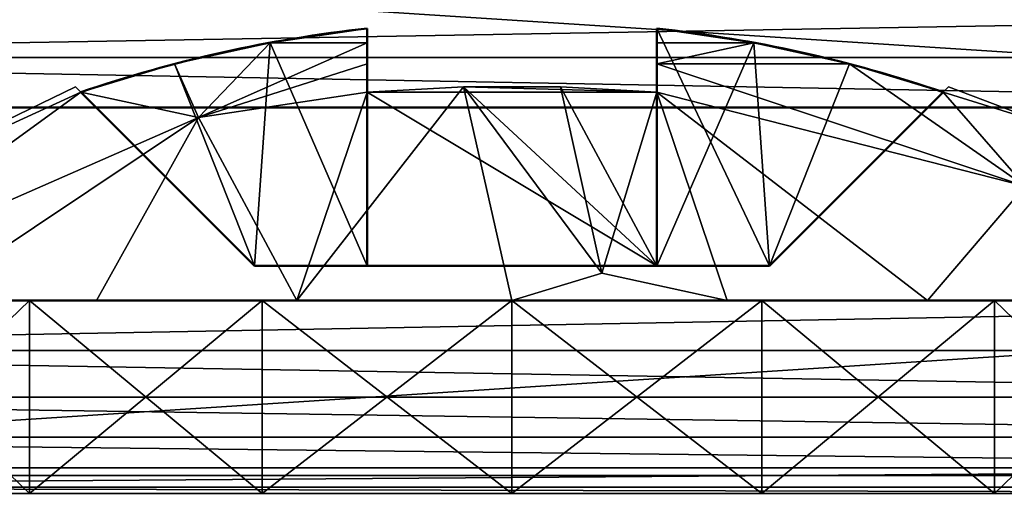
# Model space of a CAD drawing. Header units: millimetres. Extents: x 0 to 359, y -334 to 1.
# Tile 47 of 216: x 51.6 to 56.7, y -286.98 to -284.55. Entities that reach past the tile are written whole.
import ezdxf

# ---------------------------------------------------------------- set-up
doc = ezdxf.new("R2010")
doc.units = ezdxf.units.MM
doc.header["$MEASUREMENT"] = 0
doc.layers.add('0 Misc', color=7, linetype='Continuous', lineweight=35)
doc.layers.add('10 Raster Images', color=7, linetype='Continuous', lineweight=35)

msp = doc.modelspace()

# ---------------------------------------------------------------- linework, layer by layer
at = {"layer": '0 Misc', "color": 160, "linetype": 'Continuous', "lineweight": 25}
for p, q in [((53.4, -284.5912, 287.25), (53.4, -284.9209, 285.7666)), ((53.4, -284.5912, 287.25), (53.4, -284.7748, 286.2526)), ((53.4, -285.8204, 289.3339), (53.4, -284.5912, 288.75)), ((53.4, -284.9209, 290.2334), (53.4, -284.5912, 288.75)), ((53.4, -284.7748, 289.7474), (53.4, -284.5912, 288.75)), ((54.9, -284.5912, 287.25), (55.4839, -285.8204, 287.25)), ((54.9, -285.8204, 286.6661), (54.9, -284.5912, 287.25)), ((54.9, -284.9209, 285.7666), (54.9, -284.5912, 287.25)), ((54.9, -284.7748, 286.2526), (54.9, -284.5912, 287.25)), ((54.9, -284.5912, 288.75), (54.9, -284.9209, 290.2334)), ((54.9, -284.5912, 288.75), (54.9, -284.7748, 289.7474)), ((52.8979, -284.6647, 287.25), (52.8161, -285.8204, 287.25)), ((52.8161, -285.8204, 288.75), (52.8979, -284.6647, 288.75)), ((52.8979, -284.6647, 287.25), (53.4, -285.8204, 287.25)), ((53.4, -285.8204, 288.75), (52.8979, -284.6647, 288.75)), ((54.9, -285.8204, 288.75), (55.4021, -284.6647, 288.75)), ((55.4839, -285.8204, 288.75), (55.4021, -284.6647, 288.75)), ((55.4021, -284.6647, 287.25), (55.4839, -285.8204, 287.25)), ((52.4026, -284.7748, 287.25), (52.8161, -285.8204, 287.25)), ((52.8161, -285.8204, 288.75), (52.4026, -284.7748, 288.75)), ((55.4839, -285.8204, 288.75), (55.8974, -284.7748, 288.75)), ((55.8974, -284.7748, 287.25), (55.4839, -285.8204, 287.25)), ((51.9166, -284.9209, 288.75), (51.8883, -284.8925, 287.7495)), ((52.8161, -285.8204, 288.75), (51.9166, -284.9209, 287.25)), ((51.9166, -284.9209, 288.75), (51.9166, -284.9209, 287.25)), ((53.4, -285.8204, 287.25), (53.4, -284.9209, 285.7666)), ((54.9, -285.8204, 289.3339), (53.4, -284.9209, 290.2334)), ((54.9, -284.9209, 290.2334), (53.4, -284.9209, 290.2334)), ((53.4, -284.9209, 285.7666), (54.9, -285.8204, 286.6661)), ((54.9, -284.9209, 290.2334), (53.8995, -284.8925, 290.2617)), ((53.8995, -284.8925, 285.7383), (54.9, -285.8204, 286.6661)), ((54.4005, -284.8925, 285.7383), (54.9, -285.8204, 286.6661)), ((54.9, -285.8204, 288.75), (54.9, -284.9209, 290.2334)), ((55.4839, -285.8204, 287.25), (56.3834, -284.9209, 288.75)), ((56.3834, -284.9209, 287.25), (56.4117, -284.8925, 288.2505)), ((56.3834, -284.9209, 287.25), (56.3834, -284.9209, 288.75)), ((53.4, -285.8204, 287.25), (52.8161, -285.8204, 288.75)), ((54.9, -285.8204, 287.25), (52.8161, -285.8204, 288.75)), ((55.4839, -285.8204, 287.25), (52.8161, -285.8204, 288.75)), ((55.4839, -285.8204, 288.75), (52.8161, -285.8204, 288.75)), ((53.4, -285.8204, 288.75), (54.9, -285.8204, 288.75)), ((54.9, -285.8204, 288.75), (53.4, -285.8204, 289.3339)), ((53.4, -285.8204, 287.25), (54.9, -285.8204, 287.25)), ((55.4839, -285.8204, 288.75), (53.4, -285.8204, 288.75)), ((54.9, -285.8204, 286.6661), (53.4, -285.8204, 287.25)), ((53.0363, -286, 283.8434), (50.6145, -286, 284.4645)), ((51.9984, -286, 284.2733), (50.6145, -286, 284.4645)), ((51.9984, -286, 291.7267), (50.6145, -286, 291.5355)), ((55.4441, -286, 283.1704), (51.65, -286, 283.6699)), ((56.65, -286, 283.6699), (51.65, -286, 283.6699)), ((54.15, -286, 283.6968), (51.65, -286, 283.6699)), ((53.0363, -286, 283.8434), (51.65, -286, 283.6699)), ((51.9984, -286, 291.7267), (51.65, -286, 292.3301)), ((53.0363, -286, 292.1566), (51.65, -286, 292.3301)), ((54.15, -286, 292.3032), (51.65, -286, 292.3301)), ((56.65, -286, 292.3301), (51.65, -286, 292.3301)), ((55.4441, -286, 283.1704), (52.8559, -286, 283.1704)), ((56.65, -286, 292.3301), (52.8559, -286, 292.8296)), ((55.4441, -286, 292.8296), (52.8559, -286, 292.8296)), ((56.65, -286, 283.6699), (54.15, -286, 283.6968)), ((56.65, -286, 292.3301), (54.15, -286, 292.3032)), ((57.6855, -286, 284.4645), (55.2637, -286, 283.8434)), ((55.2637, -286, 283.8434), (56.65, -286, 283.6699)), ((56.65, -286, 292.3301), (55.2637, -286, 292.1566)), ((57.6855, -286, 284.4645), (56.3016, -286, 284.2733)), ((57.6855, -286, 291.5355), (56.3016, -286, 291.7267)), ((56.65, -286, 292.3301), (56.3016, -286, 291.7267))]:
    msp.add_line(p, q, dxfattribs=at).dxf.unprotected_set("ltscale", 0)
at = {"layer": '0 Misc', "color": 160, "linetype": 'Continuous', "lineweight": 50}
for p, q in [((53.4, -285.8204, 287.25), (53.4, -284.5913, 287.25)), ((53.4, -284.5913, 288.75), (53.4, -285.8204, 288.75)), ((54.9, -285.8204, 288.75), (54.9, -284.5913, 288.75)), ((54.9, -284.5913, 287.25), (54.9, -285.8204, 287.25)), ((52.8161, -285.8204, 287.25), (51.9166, -284.9209, 287.25)), ((51.9166, -284.9209, 288.75), (52.8161, -285.8204, 288.75)), ((53.4, -284.9209, 285.7666), (53.4, -285.8204, 286.6661)), ((53.4, -285.8204, 289.3339), (53.4, -284.9209, 290.2334)), ((54.9, -284.9209, 290.2334), (54.9, -285.8204, 289.3339)), ((54.9, -285.8204, 286.6661), (54.9, -284.9209, 285.7666)), ((55.4839, -285.8204, 288.75), (56.3834, -284.9209, 288.75)), ((56.3834, -284.9209, 287.25), (55.4839, -285.8204, 287.25)), ((47.1505, -285, 296.5004), (61.1505, -285, 296.4996)), ((47.1506, -285, 299.0004), (61.1506, -285, 298.9996)), ((53.4, -285.8204, 287.25), (52.8161, -285.8204, 287.25)), ((52.8161, -285.8204, 288.75), (53.4, -285.8204, 288.75)), ((52.8161, -285.8204, 288.75), (52.8161, -285.8204, 287.25)), ((53.4, -285.8204, 286.6661), (53.4, -285.8204, 287.25)), ((54.9, -285.8204, 286.6661), (53.4, -285.8204, 286.6661)), ((54.9, -285.8204, 289.3339), (53.4, -285.8204, 289.3339)), ((53.4, -285.8204, 288.75), (53.4, -285.8204, 289.3339)), ((54.9, -285.8204, 287.25), (54.9, -285.8204, 286.6661)), ((55.4839, -285.8204, 287.25), (54.9, -285.8204, 287.25)), ((54.9, -285.8204, 288.75), (55.4839, -285.8204, 288.75)), ((54.9, -285.8204, 289.3339), (54.9, -285.8204, 288.75)), ((55.4839, -285.8204, 288.75), (55.4839, -285.8204, 287.25)), ((47.1505, -286, 296.5004), (61.1505, -286, 296.4996)), ((47.1506, -286, 299.0004), (61.1506, -286, 298.9996))]:
    msp.add_line(p, q, dxfattribs=at).dxf.unprotected_set("ltscale", 0)
at = {"layer": '0 Misc', "color": 160, "linetype": 'Continuous', "lineweight": 50, "extrusion": (0, 1, 0)}
msp.add_circle((-49.15, 288, -286), 5, dxfattribs=at).dxf.unprotected_set("ltscale", 0)
at = {"layer": '0 Misc', "color": 160, "linetype": 'Continuous', "lineweight": 50, "extrusion": (0, -1, 0)}
msp.add_circle((54.15, 283.6968, 286), 4.3032, dxfattribs=at).dxf.unprotected_set("ltscale", 0)
at = {"layer": '0 Misc', "color": 160, "linetype": 'Continuous', "lineweight": 50, "extrusion": (0, 0, -1)}
for start, end in [(71.16585, 83.7763), (96.2237, 108.83415)]:
    msp.add_arc((-54.15, -291.4686, -287.25), 6.9181, start, end, dxfattribs=at).dxf.unprotected_set("ltscale", 0)
at = {"layer": '0 Misc', "color": 160, "linetype": 'Continuous', "lineweight": 50}
for start, end in [(96.2237, 108.83415), (71.16585, 83.7763)]:
    msp.add_arc((54.15, -291.4686, 288.75), 6.9181, start, end, dxfattribs=at).dxf.unprotected_set("ltscale", 0)
at = {"layer": '0 Misc', "color": 160, "linetype": 'Continuous', "lineweight": 50, "extrusion": (-1, 0, 0)}
for start, end in [(186.2237, 198.83415), (161.16585, 173.7763)]:
    msp.add_arc((291.4686, 288, -53.4), 6.9181, start, end, dxfattribs=at).dxf.unprotected_set("ltscale", 0)
at = {"layer": '0 Misc', "color": 160, "linetype": 'Continuous', "lineweight": 50, "extrusion": (1, 0, 0)}
for start, end in [(6.2237, 18.83415), (341.16585, 353.7763)]:
    msp.add_arc((-291.4686, 288, 54.9), 6.9181, start, end, dxfattribs=at).dxf.unprotected_set("ltscale", 0)
at = {"layer": '0 Misc', "color": 7, "lineweight": 25}
for points, invisible_edges in [([(347, -294.5, 13), (12, -0.5, 13), (12, -294.5, 13)], 1), ([(347, -294.5, 13), (347, -0.5, 13), (12, -0.5, 13)], 12), ([(347, -0.5, 1), (12, -294.5, 1), (12, -0.5, 1)], 1), ([(347, -0.5, 1), (347, -294.5, 1), (12, -294.5, 1)], 12), ([(347, -294.5, 332), (12, -0.5, 332), (12, -294.5, 332)], 1), ([(347, -294.5, 332), (347, -0.5, 332), (12, -0.5, 332)], 12), ([(47.1505, -286, 296.5004), (61.1505, -285, 296.4996), (61.1505, -286, 296.4996)], 1), ([(47.1505, -286, 296.5004), (47.1505, -285, 296.5004), (61.1505, -285, 296.4996)], 12), ([(47.1506, -285, 299.0004), (61.1506, -286, 298.9996), (61.1506, -285, 298.9996)], 1), ([(47.1506, -285, 299.0004), (47.1506, -286, 299.0004), (61.1506, -286, 298.9996)], 12)]:
    msp.add_3dface(points, dxfattribs=dict(at, invisible_edges=invisible_edges))
for points in [[(347, -294.5, 320), (45.5607, -280.0607, 320), (45.799, -279.75, 320)], [(347, -294.5, 320), (45.799, -279.75, 320), (64.5, -280.5, 320)], [(347, -294.5, 320), (45.25, -280.299, 320), (45.5607, -280.0607, 320)], [(347, -294.5, 320), (44.8882, -280.4489, 320), (45.25, -280.299, 320)], [(347, -294.5, 320), (44.5, -280.5, 320), (44.8882, -280.4489, 320)], [(12, -294.5, 320), (44.5, -280.5, 320), (347, -294.5, 320)], [(61.1505, -285, 296.4996), (47.1505, -285, 296.5004), (47.1505, -284.0941, 296.6196)], [(61.1505, -284.0941, 296.6189), (61.1505, -285, 296.4996), (47.1505, -284.0941, 296.6196)], [(47.1506, -284.7412, 299.0345), (61.1506, -284.5, 299.1336), (47.1506, -284.5, 299.1344)], [(47.1506, -284.7412, 299.0345), (61.1506, -284.7412, 299.0337), (61.1506, -284.5, 299.1336)], [(53.4, -284.5912, 288.75), (52.8979, -284.6647, 288.75), (53.4, -284.6647, 289.2521)], [(52.8979, -284.6647, 287.25), (53.4, -284.5912, 287.25), (53.4, -284.6647, 286.7479)], [(52.8979, -284.6647, 287.25), (53.4, -285.8204, 287.25), (53.4, -284.5912, 287.25)], [(53.4, -285.8204, 288.75), (52.8979, -284.6647, 288.75), (53.4, -284.5912, 288.75)], [(53.4, -285.8204, 287.25), (53.4, -284.9209, 285.7666), (53.4, -284.5912, 287.25)], [(53.4, -284.5912, 287.25), (53.4, -284.9209, 285.7666), (53.4, -284.7748, 286.2526)], [(53.4, -284.5912, 287.25), (53.4, -284.7748, 286.2526), (53.4, -284.6647, 286.7479)], [(53.4, -284.5912, 288.75), (53.4, -285.8204, 289.3339), (53.4, -285.8204, 288.75)], [(53.4, -285.8204, 289.3339), (53.4, -284.5912, 288.75), (53.4, -284.9209, 290.2334)], [(53.4, -284.9209, 290.2334), (53.4, -284.5912, 288.75), (53.4, -284.7748, 289.7474)], [(53.4, -284.7748, 289.7474), (53.4, -284.5912, 288.75), (53.4, -284.6647, 289.2521)], [(54.9, -284.5912, 288.75), (54.9, -284.6647, 289.2521), (55.4021, -284.6647, 288.75)], [(54.9, -284.5912, 287.25), (55.4021, -284.6647, 287.25), (54.9, -284.6647, 286.7479)], [(55.4021, -284.6647, 288.75), (54.9, -285.8204, 288.75), (54.9, -284.5912, 288.75)], [(55.4839, -285.8204, 287.25), (54.9, -284.5912, 287.25), (54.9, -285.8204, 287.25)], [(54.9, -284.5912, 287.25), (55.4839, -285.8204, 287.25), (55.4021, -284.6647, 287.25)], [(54.9, -284.5912, 287.25), (54.9, -285.8204, 286.6661), (54.9, -285.8204, 287.25)], [(54.9, -285.8204, 286.6661), (54.9, -284.5912, 287.25), (54.9, -284.9209, 285.7666)], [(54.9, -284.9209, 285.7666), (54.9, -284.5912, 287.25), (54.9, -284.7748, 286.2526)], [(54.9, -284.7748, 286.2526), (54.9, -284.5912, 287.25), (54.9, -284.6647, 286.7479)], [(54.9, -285.8204, 288.75), (54.9, -284.9209, 290.2334), (54.9, -284.5912, 288.75)], [(54.9, -284.5912, 288.75), (54.9, -284.9209, 290.2334), (54.9, -284.7748, 289.7474)], [(54.9, -284.5912, 288.75), (54.9, -284.7748, 289.7474), (54.9, -284.6647, 289.2521)], [(52.5254, -285.053, 290.1503), (52.8979, -284.6647, 288.75), (52.4026, -284.7748, 288.75)], [(52.5254, -285.053, 285.8497), (52.4026, -284.7748, 287.25), (52.8979, -284.6647, 287.25)], [(52.4026, -284.7748, 287.25), (52.8161, -285.8204, 287.25), (52.8979, -284.6647, 287.25)], [(52.8161, -285.8204, 288.75), (52.4026, -284.7748, 288.75), (52.8979, -284.6647, 288.75)], [(53.4, -284.6647, 286.7479), (53.4, -284.7748, 286.2526), (52.5254, -285.053, 285.8497)], [(53.4, -284.6647, 289.2521), (52.5254, -285.053, 290.1503), (53.4, -284.7748, 289.7474)], [(53.4, -284.6647, 289.2521), (52.8979, -284.6647, 288.75), (52.5254, -285.053, 290.1503)], [(52.5254, -285.053, 285.8497), (52.8979, -284.6647, 287.25), (53.4, -284.6647, 286.7479)], [(52.8979, -284.6647, 287.25), (52.8161, -285.8204, 287.25), (53.4, -285.8204, 287.25)], [(52.8161, -285.8204, 288.75), (52.8979, -284.6647, 288.75), (53.4, -285.8204, 288.75)], [(54.9, -284.7748, 289.7474), (55.8974, -284.7748, 288.75), (55.4021, -284.6647, 288.75)], [(54.9, -284.6647, 289.2521), (54.9, -284.7748, 289.7474), (55.4021, -284.6647, 288.75)], [(55.4021, -284.6647, 287.25), (55.8974, -284.7748, 287.25), (54.9, -284.7748, 286.2526)], [(55.4021, -284.6647, 287.25), (54.9, -284.7748, 286.2526), (54.9, -284.6647, 286.7479)], [(54.9, -285.8204, 288.75), (55.4021, -284.6647, 288.75), (55.4839, -285.8204, 288.75)], [(55.4839, -285.8204, 288.75), (55.4021, -284.6647, 288.75), (55.8974, -284.7748, 288.75)], [(55.4021, -284.6647, 287.25), (55.4839, -285.8204, 287.25), (55.8974, -284.7748, 287.25)], [(61.1506, -285, 298.9996), (61.1506, -284.7412, 299.0337), (47.1506, -284.7412, 299.0345)], [(61.1506, -285, 298.9996), (47.1506, -284.7412, 299.0345), (47.1506, -285, 299.0004)], [(51.9166, -284.9209, 288.75), (52.5254, -285.053, 290.1503), (52.4026, -284.7748, 288.75)], [(51.9166, -284.9209, 287.25), (52.4026, -284.7748, 287.25), (52.5254, -285.053, 285.8497)], [(52.8161, -285.8204, 287.25), (52.4026, -284.7748, 287.25), (51.9166, -284.9209, 287.25)], [(52.4026, -284.7748, 288.75), (52.8161, -285.8204, 288.75), (51.9166, -284.9209, 288.75)], [(52.5254, -285.053, 285.8497), (53.4, -284.7748, 286.2526), (53.4, -284.9209, 285.7666)], [(52.5254, -285.053, 290.1503), (53.4, -284.9209, 290.2334), (53.4, -284.7748, 289.7474)], [(56.8085, -285.4079, 290.1503), (55.8974, -284.7748, 288.75), (54.9, -284.7748, 289.7474)], [(54.9, -284.7748, 286.2526), (56.8085, -285.4079, 285.8497), (54.9, -284.9209, 285.7666)], [(54.9, -284.7748, 286.2526), (55.8974, -284.7748, 287.25), (56.8085, -285.4079, 285.8497)], [(56.8085, -285.4079, 290.1503), (54.9, -284.7748, 289.7474), (54.9, -284.9209, 290.2334)], [(55.4839, -285.8204, 288.75), (55.8974, -284.7748, 288.75), (56.3834, -284.9209, 288.75)], [(55.8974, -284.7748, 287.25), (55.4839, -285.8204, 287.25), (56.3834, -284.9209, 287.25)], [(56.3834, -284.9209, 288.75), (55.8974, -284.7748, 288.75), (56.8085, -285.4079, 290.1503)], [(56.8085, -285.4079, 285.8497), (55.8974, -284.7748, 287.25), (56.3834, -284.9209, 287.25)], [(50.344, -285.6431, 288), (51.9166, -284.9209, 288.75), (51.8883, -284.8925, 288.2505)], [(51.8883, -284.8925, 287.7495), (50.344, -285.6431, 288), (51.8883, -284.8925, 288.2505)], [(51.8883, -284.8925, 287.7495), (51.9166, -284.9209, 287.25), (50.344, -285.6431, 288)], [(50.344, -285.6431, 288), (50.5302, -285.9282, 290.1503), (51.9166, -284.9209, 288.75)], [(50.344, -285.6431, 288), (51.9166, -284.9209, 287.25), (50.5302, -285.9282, 285.8497)], [(50.5302, -285.9282, 285.8497), (51.9166, -284.9209, 287.25), (52.5254, -285.053, 285.8497)], [(51.9166, -284.9209, 288.75), (50.5302, -285.9282, 290.1503), (52.5254, -285.053, 290.1503)], [(51.9166, -284.9209, 288.75), (51.9166, -284.9209, 287.25), (51.8883, -284.8925, 287.7495)], [(51.9166, -284.9209, 288.75), (51.8883, -284.8925, 287.7495), (51.8883, -284.8925, 288.2505)], [(51.9166, -284.9209, 287.25), (52.8161, -285.8204, 288.75), (52.8161, -285.8204, 287.25)], [(52.8161, -285.8204, 288.75), (51.9166, -284.9209, 287.25), (51.9166, -284.9209, 288.75)], [(52.5254, -285.053, 285.8497), (53.4, -284.9209, 285.7666), (53.0363, -286, 283.8434)], [(53.0363, -286, 292.1566), (53.4, -284.9209, 290.2334), (52.5254, -285.053, 290.1503)], [(53.0363, -286, 283.8434), (53.8995, -284.8925, 285.7383), (54.15, -286, 283.6968)], [(53.8995, -284.8925, 290.2617), (53.4, -284.9209, 290.2334), (53.0363, -286, 292.1566)], [(53.8995, -284.8925, 290.2617), (53.0363, -286, 292.1566), (54.15, -286, 292.3032)], [(53.0363, -286, 283.8434), (53.4, -284.9209, 285.7666), (53.8995, -284.8925, 285.7383)], [(54.9, -284.9209, 290.2334), (53.4, -284.9209, 290.2334), (53.8995, -284.8925, 290.2617)], [(53.4, -284.9209, 285.7666), (54.9, -285.8204, 286.6661), (53.8995, -284.8925, 285.7383)], [(53.4, -284.9209, 285.7666), (53.4, -285.8204, 287.25), (53.4, -285.8204, 286.6661)], [(53.4, -284.9209, 290.2334), (54.9, -285.8204, 289.3339), (53.4, -285.8204, 289.3339)], [(54.9, -285.8204, 289.3339), (53.4, -284.9209, 290.2334), (54.9, -284.9209, 290.2334)], [(54.9, -285.8204, 286.6661), (53.4, -284.9209, 285.7666), (53.4, -285.8204, 286.6661)], [(54.6149, -285.8582, 292.0902), (53.8995, -284.8925, 290.2617), (54.15, -286, 292.3032)], [(54.6149, -285.8582, 292.0902), (54.4005, -284.8925, 290.2617), (53.8995, -284.8925, 290.2617)], [(54.6149, -285.8582, 283.9098), (54.15, -286, 283.6968), (53.8995, -284.8925, 285.7383)], [(54.4005, -284.8925, 285.7383), (54.6149, -285.8582, 283.9098), (53.8995, -284.8925, 285.7383)], [(54.9, -284.9209, 290.2334), (53.8995, -284.8925, 290.2617), (54.4005, -284.8925, 290.2617)], [(53.8995, -284.8925, 285.7383), (54.9, -285.8204, 286.6661), (54.4005, -284.8925, 285.7383)], [(54.9, -284.9209, 290.2334), (54.4005, -284.8925, 290.2617), (54.6149, -285.8582, 292.0902)], [(54.4005, -284.8925, 285.7383), (54.9, -284.9209, 285.7666), (54.6149, -285.8582, 283.9098)], [(54.4005, -284.8925, 285.7383), (54.9, -285.8204, 286.6661), (54.9, -284.9209, 285.7666)], [(54.9, -284.9209, 290.2334), (54.6149, -285.8582, 292.0902), (55.2637, -286, 292.1566)], [(54.6149, -285.8582, 283.9098), (54.9, -284.9209, 285.7666), (55.2637, -286, 283.8434)], [(55.2637, -286, 283.8434), (54.9, -284.9209, 285.7666), (56.3016, -286, 284.2733)], [(56.3016, -286, 291.7267), (54.9, -284.9209, 290.2334), (55.2637, -286, 292.1566)], [(56.8085, -285.4079, 285.8497), (56.3016, -286, 284.2733), (54.9, -284.9209, 285.7666)], [(56.3016, -286, 291.7267), (56.8085, -285.4079, 290.1503), (54.9, -284.9209, 290.2334)], [(54.9, -284.9209, 290.2334), (54.9, -285.8204, 288.75), (54.9, -285.8204, 289.3339)], [(56.3834, -284.9209, 288.75), (55.4839, -285.8204, 287.25), (55.4839, -285.8204, 288.75)], [(55.4839, -285.8204, 287.25), (56.3834, -284.9209, 288.75), (56.3834, -284.9209, 287.25)], [(56.9453, -285.0961, 288), (56.3834, -284.9209, 287.25), (56.4117, -284.8925, 287.7495)], [(56.4117, -284.8925, 288.2505), (56.3834, -284.9209, 288.75), (56.9453, -285.0961, 288)], [(56.3834, -284.9209, 287.25), (56.3834, -284.9209, 288.75), (56.4117, -284.8925, 288.2505)], [(56.3834, -284.9209, 287.25), (56.4117, -284.8925, 288.2505), (56.4117, -284.8925, 287.7495)], [(56.3834, -284.9209, 288.75), (56.8085, -285.4079, 290.1503), (56.9453, -285.0961, 288)], [(56.9453, -285.0961, 288), (56.8085, -285.4079, 285.8497), (56.3834, -284.9209, 287.25)], [(56.4117, -284.8925, 288.2505), (56.9453, -285.0961, 288), (56.4117, -284.8925, 287.7495)], [(50.5302, -285.9282, 290.1503), (51.1072, -286, 291.0428), (52.5254, -285.053, 290.1503)], [(51.1072, -286, 284.9572), (50.5302, -285.9282, 285.8497), (52.5254, -285.053, 285.8497)], [(51.1072, -286, 284.9572), (52.5254, -285.053, 285.8497), (51.9984, -286, 284.2733)], [(52.5254, -285.053, 290.1503), (51.1072, -286, 291.0428), (51.9984, -286, 291.7267)], [(52.5254, -285.053, 285.8497), (53.0363, -286, 283.8434), (51.9984, -286, 284.2733)], [(53.0363, -286, 292.1566), (52.5254, -285.053, 290.1503), (51.9984, -286, 291.7267)], [(56.3016, -286, 284.2733), (56.8085, -285.4079, 285.8497), (57.1928, -286, 284.9572)], [(57.1928, -286, 291.0428), (56.8085, -285.4079, 290.1503), (56.3016, -286, 291.7267)], [(52.8161, -285.8204, 288.75), (53.4, -285.8204, 287.25), (52.8161, -285.8204, 287.25)], [(53.4, -285.8204, 287.25), (52.8161, -285.8204, 288.75), (54.9, -285.8204, 287.25)], [(54.9, -285.8204, 287.25), (52.8161, -285.8204, 288.75), (55.4839, -285.8204, 287.25)], [(55.4839, -285.8204, 287.25), (52.8161, -285.8204, 288.75), (55.4839, -285.8204, 288.75)], [(53.4, -285.8204, 289.3339), (54.9, -285.8204, 288.75), (53.4, -285.8204, 288.75)], [(54.9, -285.8204, 288.75), (53.4, -285.8204, 289.3339), (54.9, -285.8204, 289.3339)], [(53.4, -285.8204, 287.25), (54.9, -285.8204, 286.6661), (53.4, -285.8204, 286.6661)], [(54.9, -285.8204, 286.6661), (53.4, -285.8204, 287.25), (54.9, -285.8204, 287.25)], [(54.15, -286, 283.6968), (54.6149, -285.8582, 283.9098), (55.2637, -286, 283.8434)], [(54.6149, -285.8582, 292.0902), (54.15, -286, 292.3032), (55.2637, -286, 292.1566)], [(61.1505, -286, 296.4996), (61.1505, -286.2588, 296.4655), (47.1505, -286.2588, 296.4663)], [(61.1505, -286, 296.4996), (47.1505, -286.2588, 296.4663), (47.1505, -286, 296.5004)], [(61.1506, -286, 298.9996), (47.1506, -286, 299.0004), (47.1506, -286.9059, 298.8811)], [(61.1506, -286.9059, 298.8804), (61.1506, -286, 298.9996), (47.1506, -286.9059, 298.8811)], [(50.6145, -286, 291.5355), (51.65, -287, 292.3301), (51.65, -286, 292.3301)], [(51.65, -286, 283.6699), (50.6145, -287, 284.4645), (50.6145, -286, 284.4645)], [(51.65, -286, 283.6699), (51.65, -287, 283.6699), (50.6145, -287, 284.4645)], [(50.6145, -286, 291.5355), (50.6145, -287, 291.5355), (51.65, -287, 292.3301)], [(53.0363, -286, 283.8434), (51.65, -286, 283.6699), (50.6145, -286, 284.4645)], [(53.0363, -286, 283.8434), (50.6145, -286, 284.4645), (51.9984, -286, 284.2733)], [(51.9984, -286, 284.2733), (50.6145, -286, 284.4645), (51.1072, -286, 284.9572)], [(51.1072, -286, 291.0428), (50.6145, -286, 291.5355), (51.9984, -286, 291.7267)], [(51.9984, -286, 291.7267), (50.6145, -286, 291.5355), (51.65, -286, 292.3301)], [(51.65, -286, 292.3301), (52.8559, -287, 292.8296), (52.8559, -286, 292.8296)], [(52.8559, -286, 283.1704), (51.65, -287, 283.6699), (51.65, -286, 283.6699)], [(52.8559, -286, 283.1704), (52.8559, -287, 283.1704), (51.65, -287, 283.6699)], [(51.65, -286, 292.3301), (51.65, -287, 292.3301), (52.8559, -287, 292.8296)], [(55.4441, -286, 283.1704), (52.8559, -286, 283.1704), (51.65, -286, 283.6699)], [(55.4441, -286, 283.1704), (51.65, -286, 283.6699), (56.65, -286, 283.6699)], [(56.65, -286, 283.6699), (51.65, -286, 283.6699), (54.15, -286, 283.6968)], [(54.15, -286, 283.6968), (51.65, -286, 283.6699), (53.0363, -286, 283.8434)], [(51.9984, -286, 291.7267), (51.65, -286, 292.3301), (53.0363, -286, 292.1566)], [(53.0363, -286, 292.1566), (51.65, -286, 292.3301), (54.15, -286, 292.3032)], [(56.65, -286, 292.3301), (54.15, -286, 292.3032), (51.65, -286, 292.3301)], [(56.65, -286, 292.3301), (51.65, -286, 292.3301), (52.8559, -286, 292.8296)], [(52.8559, -287, 292.8296), (54.15, -287, 293), (54.15, -286, 293)], [(52.8559, -287, 292.8296), (54.15, -286, 293), (52.8559, -286, 292.8296)], [(54.15, -287, 283), (52.8559, -287, 283.1704), (52.8559, -286, 283.1704)], [(54.15, -287, 283), (52.8559, -286, 283.1704), (54.15, -286, 283)], [(52.8559, -286, 283.1704), (55.4441, -286, 283.1704), (54.15, -286, 283)], [(56.65, -286, 292.3301), (52.8559, -286, 292.8296), (55.4441, -286, 292.8296)], [(55.4441, -286, 292.8296), (52.8559, -286, 292.8296), (54.15, -286, 293)], [(54.15, -286, 293), (55.4441, -287, 292.8296), (55.4441, -286, 292.8296)], [(54.15, -286, 293), (54.15, -287, 293), (55.4441, -287, 292.8296)], [(55.4441, -286, 283.1704), (54.15, -287, 283), (54.15, -286, 283)], [(55.4441, -286, 283.1704), (55.4441, -287, 283.1704), (54.15, -287, 283)], [(55.2637, -286, 283.8434), (56.65, -286, 283.6699), (54.15, -286, 283.6968)], [(56.65, -286, 292.3301), (55.2637, -286, 292.1566), (54.15, -286, 292.3032)], [(56.65, -286, 283.6699), (55.2637, -286, 283.8434), (57.6855, -286, 284.4645)], [(57.6855, -286, 284.4645), (55.2637, -286, 283.8434), (56.3016, -286, 284.2733)], [(56.65, -286, 292.3301), (56.3016, -286, 291.7267), (55.2637, -286, 292.1566)], [(55.4441, -286, 292.8296), (56.65, -287, 292.3301), (56.65, -286, 292.3301)], [(56.65, -286, 283.6699), (55.4441, -287, 283.1704), (55.4441, -286, 283.1704)], [(56.65, -286, 283.6699), (56.65, -287, 283.6699), (55.4441, -287, 283.1704)], [(55.4441, -286, 292.8296), (55.4441, -287, 292.8296), (56.65, -287, 292.3301)], [(57.6855, -286, 284.4645), (56.3016, -286, 284.2733), (57.1928, -286, 284.9572)], [(57.6855, -286, 291.5355), (57.1928, -286, 291.0428), (56.3016, -286, 291.7267)], [(57.6855, -286, 291.5355), (56.3016, -286, 291.7267), (56.65, -286, 292.3301)], [(56.65, -287, 292.3301), (57.6855, -287, 291.5355), (57.6855, -286, 291.5355)], [(56.65, -287, 292.3301), (57.6855, -286, 291.5355), (56.65, -286, 292.3301)], [(57.6855, -287, 284.4645), (56.65, -287, 283.6699), (56.65, -286, 283.6699)], [(57.6855, -287, 284.4645), (56.65, -286, 283.6699), (57.6855, -286, 284.4645)], [(47.1505, -286.2588, 296.4663), (61.1505, -286.5, 296.3656), (47.1505, -286.5, 296.3664)], [(47.1505, -286.2588, 296.4663), (61.1505, -286.2588, 296.4655), (61.1505, -286.5, 296.3656)], [(61.1505, -286.7071, 296.2067), (47.1505, -286.7071, 296.2075), (47.1505, -286.5, 296.3664)], [(61.1505, -286.5, 296.3656), (61.1505, -286.7071, 296.2067), (47.1505, -286.5, 296.3664)], [(47.1505, -286.866, 296.0004), (47.1505, -286.7071, 296.2075), (61.1504, -286.866, 295.9996)], [(61.1504, -286.866, 295.9996), (47.1505, -286.7071, 296.2075), (61.1505, -286.7071, 296.2067)], [(61.1504, -286.866, 295.9996), (61.1504, -286.9659, 295.7584), (47.1504, -286.9659, 295.7592)], [(47.1505, -286.866, 296.0004), (61.1504, -286.866, 295.9996), (47.1504, -286.9659, 295.7592)], [(47.1506, -287.75, 298.5315), (61.1506, -286.9059, 298.8804), (47.1506, -286.9059, 298.8811)], [(47.1506, -287.75, 298.5315), (61.1506, -287.75, 298.5307), (61.1506, -286.9059, 298.8804)], [(61.1504, -287, 295.4996), (47.1504, -287, 295.5004), (47.1504, -286.9659, 295.7592)], [(61.1504, -286.9659, 295.7584), (61.1504, -287, 295.4996), (47.1504, -286.9659, 295.7592)]]:
    msp.add_3dface(points, dxfattribs=at)
at = {"layer": '10 Raster Images', "color": 160, "linetype": 'Continuous', "lineweight": 25}
for p, q in [((52.8979, -284.6647, 287.25), (53.4, -284.5912, 287.25)), ((53.4, -284.5912, 288.75), (52.8979, -284.6647, 288.75)), ((53.4, -284.5912, 287.25), (53.4, -285.8204, 287.25)), ((53.4, -285.8204, 288.75), (53.4, -284.5912, 288.75)), ((53.4, -285.8204, 287.25), (53.4, -284.5912, 287.25)), ((53.4, -284.5912, 287.25), (53.4, -284.6647, 286.7479)), ((53.4, -284.5912, 288.75), (53.4, -285.8204, 288.75)), ((53.4, -284.6647, 289.2521), (53.4, -284.5912, 288.75)), ((55.4021, -284.6647, 288.75), (54.9, -284.5912, 288.75)), ((54.9, -284.5912, 288.75), (54.9, -285.8204, 288.75)), ((54.9, -285.8204, 287.25), (54.9, -284.5912, 287.25)), ((54.9, -284.5912, 287.25), (55.4021, -284.6647, 287.25)), ((54.9, -284.5912, 287.25), (54.9, -285.8204, 287.25)), ((54.9, -284.6647, 286.7479), (54.9, -284.5912, 287.25)), ((54.9, -285.8204, 288.75), (54.9, -284.5912, 288.75)), ((54.9, -284.5912, 288.75), (54.9, -284.6647, 289.2521)), ((52.4026, -284.7748, 287.25), (52.8979, -284.6647, 287.25)), ((52.8979, -284.6647, 288.75), (52.4026, -284.7748, 288.75)), ((53.4, -284.6647, 286.7479), (53.4, -284.7748, 286.2526)), ((53.4, -284.7748, 289.7474), (53.4, -284.6647, 289.2521)), ((54.9, -284.7748, 286.2526), (54.9, -284.6647, 286.7479)), ((54.9, -284.6647, 289.2521), (54.9, -284.7748, 289.7474)), ((55.8974, -284.7748, 288.75), (55.4021, -284.6647, 288.75)), ((55.4021, -284.6647, 287.25), (55.8974, -284.7748, 287.25)), ((51.9166, -284.9209, 287.25), (52.4026, -284.7748, 287.25)), ((52.4026, -284.7748, 288.75), (51.9166, -284.9209, 288.75)), ((53.4, -284.7748, 286.2526), (53.4, -284.9209, 285.7666)), ((53.4, -284.9209, 290.2334), (53.4, -284.7748, 289.7474)), ((54.9, -284.9209, 285.7666), (54.9, -284.7748, 286.2526)), ((54.9, -284.7748, 289.7474), (54.9, -284.9209, 290.2334)), ((56.3834, -284.9209, 288.75), (55.8974, -284.7748, 288.75)), ((55.8974, -284.7748, 287.25), (56.3834, -284.9209, 287.25)), ((51.8883, -284.8925, 287.7495), (51.9166, -284.9209, 287.25)), ((51.9166, -284.9209, 288.75), (51.8883, -284.8925, 288.2505)), ((51.8883, -284.8925, 288.2505), (51.8883, -284.8925, 287.7495)), ((51.9166, -284.9209, 287.25), (52.8161, -285.8204, 287.25)), ((52.8161, -285.8204, 288.75), (51.9166, -284.9209, 288.75)), ((52.8161, -285.8204, 287.25), (51.9166, -284.9209, 287.25)), ((51.9166, -284.9209, 288.75), (52.8161, -285.8204, 288.75)), ((53.8995, -284.8925, 290.2617), (53.4, -284.9209, 290.2334)), ((53.4, -284.9209, 285.7666), (53.8995, -284.8925, 285.7383)), ((53.4, -284.9209, 285.7666), (53.4, -285.8204, 286.6661)), ((53.4, -284.9209, 290.2334), (53.4, -285.8204, 289.3339)), ((53.4, -285.8204, 289.3339), (53.4, -284.9209, 290.2334)), ((53.4, -285.8204, 286.6661), (53.4, -284.9209, 285.7666)), ((54.4005, -284.8925, 290.2617), (53.8995, -284.8925, 290.2617)), ((53.8995, -284.8925, 285.7383), (54.4005, -284.8925, 285.7383)), ((54.9, -284.9209, 290.2334), (54.4005, -284.8925, 290.2617)), ((54.4005, -284.8925, 285.7383), (54.9, -284.9209, 285.7666)), ((54.9, -285.8204, 289.3339), (54.9, -284.9209, 290.2334)), ((54.9, -285.8204, 286.6661), (54.9, -284.9209, 285.7666)), ((54.9, -284.9209, 290.2334), (54.9, -285.8204, 289.3339)), ((54.9, -284.9209, 285.7666), (54.9, -285.8204, 286.6661)), ((56.3834, -284.9209, 288.75), (55.4839, -285.8204, 288.75)), ((55.4839, -285.8204, 287.25), (56.3834, -284.9209, 287.25)), ((55.4839, -285.8204, 288.75), (56.3834, -284.9209, 288.75)), ((56.3834, -284.9209, 287.25), (55.4839, -285.8204, 287.25)), ((56.4117, -284.8925, 288.2505), (56.3834, -284.9209, 288.75)), ((56.3834, -284.9209, 287.25), (56.4117, -284.8925, 287.7495)), ((56.4117, -284.8925, 287.7495), (56.4117, -284.8925, 288.2505)), ((52.8161, -285.8204, 288.75), (52.8161, -285.8204, 287.25)), ((52.8161, -285.8204, 287.25), (53.4, -285.8204, 287.25)), ((53.4, -285.8204, 288.75), (52.8161, -285.8204, 288.75)), ((52.8161, -285.8204, 287.25), (52.8161, -285.8204, 288.75)), ((53.4, -285.8204, 287.25), (52.8161, -285.8204, 287.25)), ((52.8161, -285.8204, 288.75), (53.4, -285.8204, 288.75)), ((53.4, -285.8204, 289.3339), (53.4, -285.8204, 288.75)), ((54.9, -285.8204, 289.3339), (53.4, -285.8204, 289.3339)), ((53.4, -285.8204, 287.25), (53.4, -285.8204, 286.6661)), ((53.4, -285.8204, 286.6661), (54.9, -285.8204, 286.6661)), ((53.4, -285.8204, 286.6661), (53.4, -285.8204, 287.25)), ((53.4, -285.8204, 289.3339), (54.9, -285.8204, 289.3339)), ((53.4, -285.8204, 288.75), (53.4, -285.8204, 289.3339)), ((54.9, -285.8204, 286.6661), (53.4, -285.8204, 286.6661)), ((54.9, -285.8204, 288.75), (54.9, -285.8204, 289.3339)), ((54.9, -285.8204, 287.25), (55.4839, -285.8204, 287.25)), ((55.4839, -285.8204, 288.75), (54.9, -285.8204, 288.75)), ((54.9, -285.8204, 286.6661), (54.9, -285.8204, 287.25)), ((54.9, -285.8204, 288.75), (55.4839, -285.8204, 288.75)), ((55.4839, -285.8204, 287.25), (54.9, -285.8204, 287.25)), ((54.9, -285.8204, 287.25), (54.9, -285.8204, 286.6661)), ((54.9, -285.8204, 289.3339), (54.9, -285.8204, 288.75)), ((55.4839, -285.8204, 287.25), (55.4839, -285.8204, 288.75)), ((55.4839, -285.8204, 288.75), (55.4839, -285.8204, 287.25)), ((50.6145, -286, 284.4645), (51.65, -286, 283.6699)), ((51.65, -286, 292.3301), (50.6145, -286, 291.5355)), ((51.9984, -286, 284.2733), (51.1072, -286, 284.9572)), ((51.1072, -286, 291.0428), (51.9984, -286, 291.7267)), ((51.65, -286, 283.6699), (52.8559, -286, 283.1704)), ((52.8559, -286, 292.8296), (51.65, -286, 292.3301)), ((53.0363, -286, 283.8434), (51.9984, -286, 284.2733)), ((51.9984, -286, 291.7267), (53.0363, -286, 292.1566)), ((52.8559, -286, 283.1704), (54.15, -286, 283)), ((54.15, -286, 293), (52.8559, -286, 292.8296)), ((54.15, -286, 283.6968), (53.0363, -286, 283.8434)), ((53.0363, -286, 292.1566), (54.15, -286, 292.3032)), ((54.15, -286, 283), (55.4441, -286, 283.1704)), ((55.2637, -286, 283.8434), (54.15, -286, 283.6968)), ((54.15, -286, 292.3032), (55.2637, -286, 292.1566)), ((55.4441, -286, 292.8296), (54.15, -286, 293)), ((56.3016, -286, 284.2733), (55.2637, -286, 283.8434)), ((55.2637, -286, 292.1566), (56.3016, -286, 291.7267)), ((55.4441, -286, 283.1704), (56.65, -286, 283.6699)), ((56.65, -286, 292.3301), (55.4441, -286, 292.8296)), ((57.1928, -286, 284.9572), (56.3016, -286, 284.2733)), ((56.3016, -286, 291.7267), (57.1928, -286, 291.0428)), ((56.65, -286, 283.6699), (57.6855, -286, 284.4645)), ((57.6855, -286, 291.5355), (56.65, -286, 292.3301))]:
    msp.add_line(p, q, dxfattribs=at).dxf.unprotected_set("ltscale", 0)

doc.saveas('drawing.dxf')
